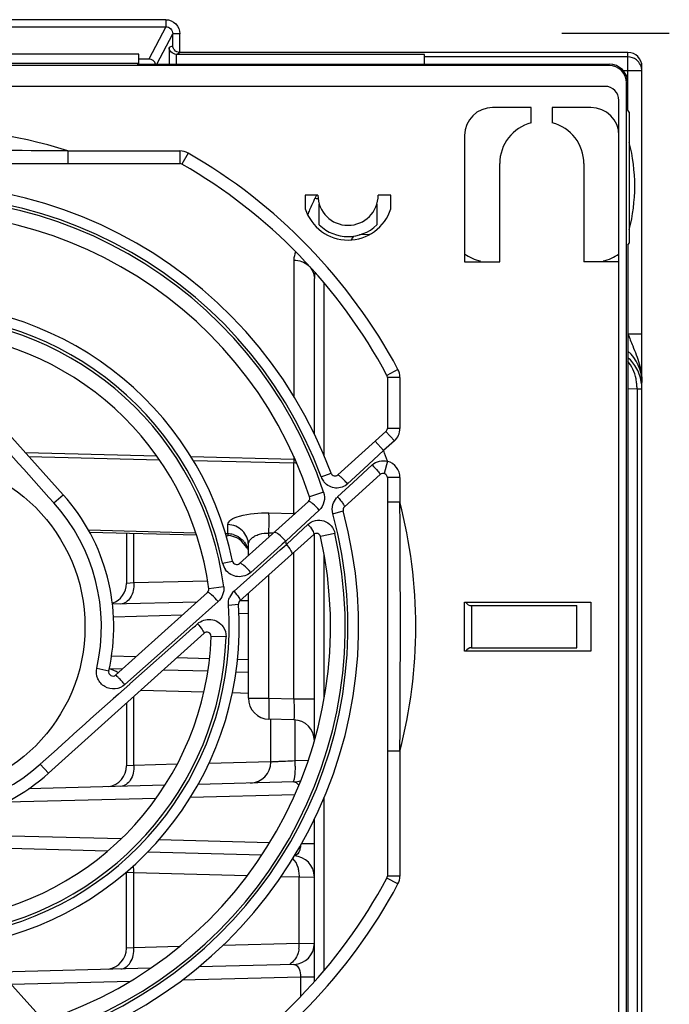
# Model space of a CAD drawing. Header units: inches. Extents: x 0 to 82.7, y 0 to 58.5.
# Tile 87 of 91: x 34.9 to 36.7, y 45.6 to 48.3. Entities that reach past the tile are written whole.
import ezdxf

# ---------------------------------------------------------------- set-up
doc = ezdxf.new("R2010")
doc.units = ezdxf.units.IN
doc.header["$LTSCALE"] = 4.547244
doc.header["$MEASUREMENT"] = 0
doc.linetypes.add('CENTER', pattern=[0.6, 0.375, -0.075, 0.075, -0.075])
doc.layers.get('0').update_dxf_attribs({"linetype": 'CONTINUOUS'})
doc.layers.add('DEFAULT_1', color=7, linetype='CENTER')

msp = doc.modelspace()

# ---------------------------------------------------------------- linework, layer by layer
at = {"color": 7, "linetype": 'CONTINUOUS'}
for p, q in [((35.2711, 48.3141), (34.4613, 48.3141)), ((35.2711, 48.3141), (35.2711, 48.2946)), ((34.481, 48.2945), (35.2711, 48.2946)), ((35.2711, 48.2946), (35.2237, 48.2038)), ((35.2459, 48.189), (35.2907, 48.2748)), ((35.2907, 48.2413), (35.2907, 48.2748)), ((35.3108, 48.2221), (35.3106, 48.2744)), ((35.2907, 48.2413), (35.2804, 48.2361)), ((35.2804, 48.2361), (35.2804, 48.189)), ((35.1953, 48.2177), (34.5654, 48.2177)), ((35.1953, 48.1912), (35.1953, 48.2177)), ((35.2237, 48.2038), (35.1953, 48.2038)), ((35.3005, 48.2169), (35.3108, 48.2221)), ((35.3005, 48.2169), (35.3005, 48.189)), ((35.9973, 48.2169), (35.3005, 48.2169)), ((36.5682, 48.2221), (35.3108, 48.2221)), ((35.9973, 48.1895), (35.9973, 48.2169)), ((36.5682, 48.2097), (35.9973, 48.2097)), ((36.5681, 48.0608), (36.5682, 48.2221)), ((36.5154, 48.1861), (33.2178, 48.1861)), ((35.1953, 48.1912), (34.5654, 48.1912)), ((35.1906, 48.189), (35.1906, 48.1895)), ((35.1906, 48.189), (36.5154, 48.1895)), ((35.7812, 48.189), (35.7812, 48.1895)), ((36.5154, 48.1861), (36.5154, 48.1895)), ((36.6075, 45.0044), (36.6075, 48.1827)), ((36.6075, 48.1703), (36.556, 48.1703)), ((36.5036, 48.127), (33.267, 48.127)), ((36.5646, 45.0857), (36.5646, 48.1369)), ((36.5646, 48.1369), (36.5681, 48.1369)), ((36.2969, 48.068), (36.1886, 48.068)), ((36.2969, 48.0249), (36.2969, 48.068)), ((36.356, 48.068), (36.356, 48.0249)), ((36.4642, 48.068), (36.356, 48.068)), ((36.543, 45.1349), (36.543, 48.0877)), ((36.572, 48.0552), (36.572, 47.687)), ((36.1099, 47.9892), (36.1099, 47.6349)), ((34.9968, 47.9459), (34.9968, 47.9105)), ((34.9968, 47.9459), (35.3108, 47.9459)), ((35.3108, 47.9459), (35.3108, 47.9105)), ((35.3343, 47.9397), (35.3166, 47.9089)), ((34.1732, 47.9105), (35.3108, 47.9105)), ((36.2083, 47.6349), (36.2083, 47.9105)), ((36.4445, 47.9105), (36.4445, 47.6349)), ((35.6627, 47.8219), (35.6627, 47.7838)), ((35.6981, 47.8219), (35.6627, 47.8219)), ((35.6943, 47.8219), (35.6897, 47.8128)), ((35.9028, 47.8219), (35.8674, 47.8219)), ((35.9028, 47.7838), (35.9028, 47.8219)), ((35.702, 47.7384), (35.702, 47.7964)), ((35.8634, 47.7964), (35.8634, 47.7384)), ((35.8434, 47.7115), (35.815, 47.7104)), ((36.5681, 47.6815), (36.5681, 45.0857)), ((35.6307, 47.6399), (35.6307, 47.2569)), ((36.1099, 47.6349), (36.2083, 47.6349)), ((36.543, 47.6349), (36.4445, 47.6349)), ((35.6882, 47.1513), (35.6882, 47.5885)), ((35.7159, 47.0906), (35.7159, 47.5756)), ((36.5682, 47.4331), (36.6075, 47.433)), ((34.5903, 47.4179), (34.9832, 46.9815)), ((35.9228, 47.3331), (35.8916, 47.3164)), ((35.893, 47.3108), (35.893, 47.1674)), ((35.9284, 47.3108), (35.893, 47.3108)), ((35.9284, 47.3108), (35.9284, 47.1674)), ((36.5681, 47.2792), (36.5937, 47.2785)), ((36.5937, 47.2785), (36.5937, 45.116)), ((35.8891, 47.1586), (35.7541, 47.0371)), ((35.9128, 47.1323), (35.8891, 47.1586)), ((35.9284, 47.1674), (35.893, 47.1674)), ((35.8827, 47.1052), (35.859, 47.1315)), ((35.9128, 47.1323), (35.8827, 47.1052)), ((35.2459, 47.09), (34.8775, 47.0989)), ((35.8827, 47.1052), (35.8268, 47.0538)), ((34.8867, 47.0887), (35.2532, 47.0798)), ((35.6307, 47.0807), (35.342, 47.0876)), ((35.3481, 47.0775), (35.6307, 47.0707)), ((35.6307, 47.0884), (35.6307, 47.0807)), ((35.6307, 47.0807), (35.6307, 47.0707)), ((35.6307, 46.929), (35.6307, 47.0707)), ((35.8936, 47.0752), (35.8843, 47.041)), ((35.8268, 47.0538), (35.7814, 47.0119)), ((35.7971, 47.0158), (35.8508, 47.0652)), ((35.7072, 47.0314), (35.7351, 47.0418)), ((35.7535, 46.9755), (35.7971, 47.0158)), ((35.7725, 46.9477), (35.8733, 47.0384)), ((35.893, 47.0296), (35.893, 45.9117)), ((35.9284, 47.0296), (35.893, 47.0296)), ((35.9284, 47.0296), (35.9284, 46.9607)), ((35.7142, 46.9883), (35.675, 46.9753)), ((34.9575, 46.9583), (34.9832, 46.9815)), ((35.6717, 46.9629), (35.4782, 46.7887)), ((35.6723, 46.9631), (35.6717, 46.9629)), ((35.9284, 46.9607), (35.893, 46.9607)), ((35.7018, 46.9384), (35.6382, 46.8795)), ((35.7403, 46.9281), (35.769, 46.9359)), ((35.5607, 46.9304), (35.6307, 46.929)), ((35.561, 46.9183), (35.5607, 46.9304)), ((35.561, 46.8904), (35.5611, 46.9123)), ((35.6309, 46.9261), (35.6307, 46.929)), ((35.3559, 46.8741), (35.0544, 46.882)), ((35.0572, 46.8768), (35.3577, 46.8689)), ((35.4457, 46.8718), (35.4457, 46.8976)), ((35.6382, 46.8795), (35.6077, 46.8511)), ((35.6428, 46.8729), (35.6702, 46.8984)), ((35.1607, 46.8741), (35.1607, 46.7328)), ((35.1818, 46.7339), (35.1818, 46.8735)), ((35.4457, 46.8718), (35.4392, 46.8719)), ((35.4407, 46.8667), (35.4457, 46.8666)), ((35.4793, 46.6837), (35.6863, 46.8701)), ((35.5607, 46.865), (35.5607, 46.8739)), ((35.5726, 46.8737), (35.5607, 46.8739)), ((35.6077, 46.8511), (35.598, 46.8424)), ((35.6097, 46.8422), (35.6428, 46.8729)), ((35.6867, 46.8708), (35.6863, 46.8701)), ((35.6882, 46.2908), (35.6882, 46.8701)), ((35.746, 46.8728), (35.7057, 46.8639)), ((35.5032, 46.8112), (35.5032, 46.8411)), ((35.585, 46.8308), (35.5099, 46.7637)), ((35.5251, 46.7665), (35.5921, 46.8265)), ((35.598, 46.8424), (35.585, 46.8308)), ((35.5921, 46.8265), (35.6033, 46.8365)), ((35.6033, 46.8365), (35.6097, 46.8422)), ((35.4308, 46.7893), (35.4588, 46.7951)), ((35.6307, 46.409), (35.6307, 46.82)), ((35.7159, 46.4106), (35.7159, 46.813)), ((35.4627, 46.7108), (35.5251, 46.7665)), ((35.3887, 46.7393), (35.1818, 46.7339)), ((35.5607, 46.4108), (35.5607, 46.757)), ((35.1818, 46.7339), (35.1607, 46.7328)), ((35.4338, 46.7233), (35.392, 46.7179)), ((35.3882, 46.7076), (35.1306, 46.4757)), ((35.5032, 46.6842), (35.4793, 46.6836)), ((35.5032, 46.4108), (35.5032, 46.7052)), ((35.358, 46.6804), (35.1215, 46.6742)), ((35.4182, 46.6818), (35.3391, 46.6113)), ((35.4469, 46.6721), (35.4754, 46.6741)), ((36.1099, 46.6802), (36.4642, 46.6802)), ((36.1099, 46.5424), (36.1099, 46.6802)), ((36.1296, 46.6703), (36.4249, 46.6703)), ((36.1296, 46.6703), (36.1296, 46.5522)), ((36.4249, 46.5522), (36.4249, 46.6703)), ((36.4642, 46.6802), (36.4642, 46.5424)), ((35.1245, 46.6392), (35.3178, 46.6443)), ((35.4766, 46.6484), (35.5032, 46.6491)), ((35.3391, 46.6113), (35.1565, 46.4488)), ((35.3263, 46.5892), (35.3483, 46.6088)), ((35.3483, 46.6088), (35.3511, 46.6113)), ((35.3511, 46.6113), (35.3542, 46.614)), ((35.3542, 46.614), (35.3603, 46.6195)), ((35.3787, 46.5931), (34.9423, 46.2002)), ((35.1705, 46.4505), (35.3263, 46.5892)), ((35.4405, 46.5826), (35.3984, 46.584)), ((36.1296, 46.5522), (36.4249, 46.5522)), ((35.1872, 46.5266), (35.1189, 46.5284)), ((35.3939, 46.5212), (35.3015, 46.5236)), ((35.5032, 46.5184), (35.4727, 46.5192)), ((36.4642, 46.5424), (36.1099, 46.5424)), ((35.0774, 46.4949), (35.1112, 46.4871)), ((35.1493, 46.4925), (35.1114, 46.4935)), ((35.3893, 46.4862), (35.2636, 46.4895)), ((35.5032, 46.4832), (35.4684, 46.4841)), ((35.1818, 46.2221), (35.1818, 46.4158)), ((35.2009, 46.4331), (35.3784, 46.4284)), ((35.4583, 46.4263), (35.5036, 46.4251)), ((35.5032, 46.4108), (35.5607, 46.4108)), ((35.5607, 46.4108), (35.6307, 46.409)), ((35.6307, 46.409), (35.6882, 46.409)), ((35.1607, 46.3968), (35.1607, 46.221)), ((35.6307, 46.35), (35.5607, 46.3518)), ((35.5662, 46.2316), (35.5662, 46.3518)), ((35.634, 46.2347), (35.634, 46.35)), ((35.9284, 46.2618), (35.893, 46.2618)), ((35.9284, 46.2618), (35.9284, 45.9117)), ((34.9191, 46.2259), (34.9423, 46.2002)), ((35.1818, 46.2221), (35.1607, 46.221)), ((35.3032, 46.2253), (35.1818, 46.2221)), ((35.5662, 46.2322), (35.392, 46.2276)), ((35.6708, 46.2357), (35.634, 46.2347)), ((35.2688, 46.1663), (34.8864, 46.1563)), ((35.6307, 46.1758), (35.362, 46.1687)), ((34.8253, 46.1195), (35.2447, 46.1305)), ((35.3409, 46.133), (35.6337, 46.1407)), ((35.7159, 45.647), (35.7159, 46.1325)), ((35.6882, 45.6151), (35.6882, 46.0708)), ((35.1457, 46.0159), (34.4534, 46.034)), ((35.1078, 45.9818), (34.4858, 45.9981)), ((35.5625, 46.005), (35.2516, 46.0131)), ((35.6524, 46.0027), (35.6882, 46.0027)), ((35.5407, 45.9704), (35.2198, 45.9788)), ((35.1607, 45.7092), (35.1607, 45.9229)), ((35.1607, 45.9229), (35.1818, 45.9217)), ((35.1818, 45.9217), (35.5001, 45.9134)), ((35.1818, 45.7103), (35.1818, 45.9217)), ((35.5953, 45.9109), (35.646, 45.9096)), ((35.646, 45.7224), (35.646, 45.9096)), ((35.646, 45.9096), (35.6882, 45.909)), ((35.9284, 45.9117), (35.893, 45.9117)), ((35.9228, 45.8895), (35.8916, 45.9062)), ((35.646, 45.7224), (35.4309, 45.7168)), ((35.646, 45.7224), (35.6882, 45.723)), ((34.9237, 45.5117), (34.7495, 45.7051)), ((35.1818, 45.7103), (35.1607, 45.7092)), ((35.3087, 45.7136), (35.1818, 45.7103)), ((35.6307, 45.664), (35.3636, 45.657)), ((35.2285, 45.6534), (34.8061, 45.6424)), ((34.837, 45.608), (35.172, 45.6168)), ((35.3176, 45.6206), (35.6494, 45.6293)), ((35.6494, 45.6293), (35.6882, 45.6293)), ((35.6494, 45.6293), (35.6494, 45.5732))]:
    msp.add_line(p, q, dxfattribs=at)
msp.add_circle((34.5721, 46.6113), 0.4724, dxfattribs=at)
for centre, radius, start, end in [((36.5154, 48.1369), 0.0526, 360, 90), ((36.5154, 48.1369), 0.0492, 360, 90), ((36.5036, 48.0877), 0.0394, 360, 90), ((36.1886, 47.9892), 0.0787, 90, 179.9999), ((36.4642, 47.9892), 0.0787, 360, 90), ((36.4741, 47.9892), 0.1181, 33.9521, 37.273), ((34.5721, 46.6113), 1.4006, 72.3481, 110.6497), ((36.3264, 47.9105), 0.1181, 104.4775, 180), ((36.3264, 47.9105), 0.1181, 360, 75.5225), ((34.5721, -2.6992), 50.6469, 89.51953, 90.45129), ((35.3108, 47.8987), 0.0472, 60.1549, 90), ((34.5721, 46.6113), 1.5315, 28.1199, 60.1549), ((35.3108, 47.8987), 0.0118, 60.1549, 90), ((34.5721, 46.6113), 1.4961, 28.1199, 60.1549), ((34.5721, 46.6113), 1.2402, 20.312, 105.1721), ((34.5721, 46.6113), 1.2104, 20.312, 105.1721), ((35.7827, 47.8219), 0.0846, 180, 360), ((34.5721, 46.6113), 1.2027, 18.2681, 102.5609), ((36.2152, 47.5456), 0.5895, 154.7985, 156.4931), ((36.2623, 47.5237), 0.6414, 154.0437, 154.8105), ((36.2903, 47.51), 0.6726, 153.5595, 154.0457), ((36.3097, 47.5004), 0.6943, 153.2564, 153.5604), ((35.671, 47.6827), 0.1314, 77.7516, 81.8244), ((34.5721, 46.6113), 1.1614, 18.2682, 102.5609), ((35.7827, 47.8219), 0.126, 197.6124, 342.3876), ((36.1643, 47.5678), 0.534, 156.4977, 158.0345), ((35.7827, 47.8219), 0.1161, 225.9795, 314.0205), ((36.2228, 47.4155), 0.5149, 145.5279, 146.9513), ((36.4741, 47.753), 0.1181, 322.727, 326.0479), ((36.1788, 47.753), 0.1181, 234.3147, 258.1003), ((36.4741, 47.753), 0.1181, 281.8951, 305.6853), ((35.7717, 47.5884), 0.0834, 168.2253, 179.9909), ((34.5721, 46.6113), 0.9055, 11.7107, 93.9787), ((34.5721, 46.6113), 0.8769, 11.7107, 93.9787), ((34.5721, 46.6113), 0.8689, 7.4088, 88.1064), ((34.5721, 46.6113), 0.8268, 7.4088, 88.1064), ((36.4893, 47.2966), 0.1182, 359.9934, 48.1474), ((35.8812, 47.3108), 0.0472, 360, 28.1199), ((35.8812, 47.3108), 0.0118, 360, 28.1199), ((36.461, 47.2791), 0.1327, 5.7237, 11.8157), ((36.4623, 47.2792), 0.1314, 359.7043, 5.7367), ((77.3098, 85.0226), 56.9439, 221.60587, 221.94774), ((35.8812, 47.1674), 0.0118, 312, 360), ((35.8812, 47.1674), 0.0472, 312, 360), ((34.5721, 46.6113), 1.4006, 19.3438, 20.6497), ((35.6292, 47.014), 0.0667, 85.5222, 88.6874), ((35.6292, 47.0093), 0.0614, 80.6725, 88.5397), ((35.8812, 47.0296), 0.0472, 360, 74.6963), ((35.7534, 47.0486), 0.0493, 200.3441, 215.769), ((35.7528, 47.0482), 0.0485, 215.8067, 220.971), ((35.7462, 47.0459), 0.0118, 200.315, 312.0009), ((35.8812, 47.0296), 0.0118, 360, 132), ((34.5721, 46.6113), 0.5532, 347.0314, 42), ((35.6638, 46.9716), 0.0118, 312.0026, 18.2713), ((35.7841, 46.9423), 0.0452, 132.741, 138.1826), ((-14.3366, 46.6113), 50.2662, 359.60169, 0.39831), ((34.5721, 46.6113), 1.4006, 345.5525, 14.4475), ((34.5721, 46.6113), 0.5186, 347.0314, 42), ((34.5721, 46.6113), 1.2402, 290.312, 15.1721), ((35.7804, 46.9389), 0.0118, 132.0018, 195.1726), ((34.5721, 46.6113), 1.2103, 290.312, 15.1721), ((34.7615, 46.9101), 0.7996, 0.1584, 0.5843), ((35.6292, 46.8683), 0.0608, 85.6385, 88.5612), ((33.3475, 46.9168), 2.2136, 358.89, 359.1057), ((33.4287, 46.9156), 2.1324, 359.1039, 359.3233), ((34.5721, 46.6113), 1.1614, 288.2682, 12.5609), ((34.5721, 46.6113), 1.2027, 288.2681, 12.5609), ((35.4441, 46.8099), 0.0619, 74.6149, 88.5111), ((35.4441, 46.8076), 0.0591, 22.7713, 88.5), ((35.4462, 46.8138), 0.0574, 38.9572, 46.3571), ((34.5721, 46.6113), 1.063, 12.5463, 13.0371), ((35.6942, 46.8613), 0.0118, 12.5634, 132.0007), ((35.4703, 46.7975), 0.0118, 191.7129, 311.9983), ((35.4772, 46.799), 0.0474, 191.7845, 216.0574), ((35.1016, 46.7328), 0.0591, 289.3895, 360), ((35.3803, 46.7164), 0.0118, 312.0011, 7.4088), ((35.4945, 46.6752), 0.0477, 131.7582, 157.913), ((35.4872, 46.6749), 0.0118, 132.0008, 183.9725), ((34.5721, 46.6113), 0.8769, 281.7107, 3.9787), ((34.5721, 46.6113), 0.9055, 281.7107, 3.9787), ((36.1296, 46.69), 0.0197, 210.0047, 270), ((34.5721, 46.6113), 0.8268, 277.4087, 358.1064), ((34.5721, 46.6113), 0.8689, 277.4088, 358.1064), ((35.3866, 46.5844), 0.0118, 358.1069, 132.0018), ((36.1296, 46.5325), 0.0197, 90, 149.995), ((35.1016, 46.4347), 0.0591, 52.8324, 79.5331), ((35.1227, 46.4845), 0.0118, 167.0341, 312.002), ((72.7203, 4.1674), 56.5495, 131.607, 131.94852), ((35.5622, 46.4108), 0.0591, 180, 268.5), ((35.6292, 46.2909), 0.0591, 0, 88.5), ((34.5721, 46.6113), 0.5186, 257.0314, 312), ((35.1016, 46.221), 0.0591, 279.0102, 360), ((35.5071, 46.2316), 0.0591, 271.5, 359.9999), ((35.2229, 46.2241), 0.4112, 359.3839, 1.4824), ((34.5721, 46.6113), 1.2104, 200.312, 285.1721), ((34.5721, 46.6113), 0.5532, 257.0314, 312), ((34.5721, 46.6113), 1.2402, 200.312, 285.1721), ((35.6292, 46.2348), 0.0591, 271.5, 290.7187), ((35.6292, 45.909), 0.0591, 0, 88.5), ((35.5559, 45.911), 0.0902, 359.1192, 8.7584), ((35.8812, 45.9117), 0.0118, 331.8801, 360), ((35.8812, 45.9117), 0.0472, 331.8801, 360), ((34.5721, 46.6113), 1.4961, 299.8451, 331.8801), ((34.5721, 46.6113), 1.5315, 299.8451, 331.8801), ((35.6292, 45.723), 0.0591, 271.5, 360), ((35.5559, 45.721), 0.0901, 351.2491, 0.8963), ((35.1016, 45.7092), 0.0591, 278.8405, 360)]:
    msp.add_arc(centre, radius, start, end, dxfattribs=at)
for centre, major_axis, ratio, start_param, end_param in [((35.2236, 48.184), (-0.0092, -0.0176), 0.993666, 2.307956, 3.62085), ((36.5682, 48.1827), (0, 0.0394), 0.999657, -1.570796, 0)]:
    msp.add_ellipse(centre, major_axis=major_axis, ratio=ratio, start_param=start_param, end_param=end_param, dxfattribs=at)
for points, knots in [([(35.2711, 48.3141), (35.2812, 48.3142), (35.3023, 48.3055), (35.3105, 48.2845), (35.3106, 48.2744)], [0, 0, 0, 0, 0.499767, 1, 1, 1, 1]), ([(35.2711, 48.2946), (35.2762, 48.2946), (35.2867, 48.2903), (35.2907, 48.2798), (35.2907, 48.2748)], [0, 0, 0, 0, 0.500203, 1, 1, 1, 1]), ([(35.3104, 48.2744), (35.3079, 48.2744), (35.3014, 48.2746), (35.2948, 48.2742), (35.2907, 48.2748)], [0, 0, 0, 0, 0.370447, 1, 1, 1, 1]), ([(35.3005, 48.2169), (35.2951, 48.2171), (35.2848, 48.2217), (35.2806, 48.2317), (35.2804, 48.2361)], [0, 0, 0, 0, 0.552822, 1, 1, 1, 1]), ([(35.3104, 48.2221), (35.305, 48.2222), (35.295, 48.2272), (35.2909, 48.2369), (35.2907, 48.2413)], [0, 0, 0, 0, 0.552955, 1, 1, 1, 1]), ([(35.6307, 47.6399), (35.6453, 47.6396), (35.6742, 47.63), (35.6882, 47.6017), (35.6882, 47.5885)], [0, 0, 0, 0, 0.52386, 1, 1, 1, 1]), ([(36.5682, 47.4331), (36.5726, 47.4216), (36.5837, 47.3937), (36.6021, 47.3497), (36.6075, 47.3142), (36.6075, 47.2966)], [0, 0, 0, 0, 0.257235, 0.630693, 1, 1, 1, 1]), ([(36.5937, 47.2785), (36.5955, 47.2785), (36.6, 47.2784), (36.6046, 47.2786), (36.6073, 47.2783)], [0, 0, 0, 0, 0.389985, 1, 1, 1, 1]), ([(35.8508, 47.0652), (35.856, 47.0594), (35.863, 47.0504), (35.8717, 47.0421), (35.8732, 47.0386)], [0, 0, 0, 0, 0.67316, 1, 1, 1, 1]), ([(35.7814, 47.0119), (35.7727, 47.0039), (35.7474, 46.9948), (35.7239, 47.0074), (35.7161, 47.0163)], [0, 0, 0, 0, 0.499025, 1, 1, 1, 1]), ([(35.7814, 47.0119), (35.7783, 47.0154), (35.7725, 47.0216), (35.764, 47.0303), (35.7589, 47.0341), (35.7549, 47.0378), (35.7541, 47.0371)], [0, 0, 0, 0, 0.375374, 0.697424, 0.915736, 1, 1, 1, 1]), ([(35.7142, 46.9883), (35.717, 46.9798), (35.7179, 46.9608), (35.7083, 46.9444), (35.7018, 46.9384)], [0, 0, 0, 0, 0.502118, 1, 1, 1, 1]), ([(35.7018, 46.9384), (35.6962, 46.9448), (35.6881, 46.9533), (35.6781, 46.9608), (35.6738, 46.9634), (35.6723, 46.9631)], [0, 0, 0, 0, 0.654897, 0.881458, 1, 1, 1, 1]), ([(35.7535, 46.9755), (35.7563, 46.9723), (35.7614, 46.9663), (35.768, 46.9577), (35.7711, 46.9526), (35.7733, 46.9484), (35.7725, 46.9477)], [0, 0, 0, 0, 0.379556, 0.697975, 0.91222, 1, 1, 1, 1]), ([(35.4457, 46.8976), (35.4458, 46.9027), (35.4565, 46.9149), (35.4959, 46.9278), (35.5331, 46.931), (35.5607, 46.9304)], [0, 0, 0, 0, 0.124035, 0.336967, 1, 1, 1, 1]), ([(35.6702, 46.8984), (35.6814, 46.9088), (35.7187, 46.9171), (35.7426, 46.8881), (35.746, 46.8728)], [0, 0, 0, 0, 0.494934, 1, 1, 1, 1]), ([(35.5032, 46.8411), (35.5032, 46.8554), (35.4904, 46.8854), (35.4604, 46.8972), (35.4457, 46.8976)], [0, 0, 0, 0, 0.492246, 1, 1, 1, 1]), ([(35.6702, 46.8984), (35.6748, 46.893), (35.6808, 46.8854), (35.6859, 46.876), (35.6871, 46.8722), (35.6867, 46.8708)], [0, 0, 0, 0, 0.65307, 0.874687, 1, 1, 1, 1]), ([(35.4457, 46.8718), (35.4457, 46.8705), (35.4451, 46.8694), (35.4461, 46.8666), (35.4457, 46.8666)], [0, 0, 0, 0, 0.748706, 1, 1, 1, 1]), ([(35.5032, 46.8411), (35.5032, 46.8472), (35.5075, 46.8558), (35.5142, 46.8611), (35.5162, 46.8625)], [0, 0, 0, 0, 0.709624, 1, 1, 1, 1]), ([(35.5273, 46.8684), (35.5297, 46.8694), (35.5405, 46.873), (35.552, 46.8742), (35.5607, 46.8739)], [0, 0, 0, 0, 0.230311, 1, 1, 1, 1]), ([(35.6077, 46.8511), (35.6017, 46.8583), (35.5922, 46.8674), (35.5812, 46.875), (35.5755, 46.8762), (35.5743, 46.8752)], [0, 0, 0, 0, 0.663477, 0.886039, 1, 1, 1, 1]), ([(35.6097, 46.8422), (35.6144, 46.8366), (35.6196, 46.8295), (35.6263, 46.816), (35.6237, 46.8137)], [0, 0, 0, 0, 0.678522, 1, 1, 1, 1]), ([(35.5099, 46.7637), (35.5002, 46.755), (35.4722, 46.7455), (35.4465, 46.7605), (35.4388, 46.7711)], [0, 0, 0, 0, 0.497781, 1, 1, 1, 1]), ([(35.5099, 46.7637), (35.5039, 46.7707), (35.4946, 46.78), (35.4846, 46.7875), (35.4793, 46.7896), (35.4782, 46.7887)], [0, 0, 0, 0, 0.676165, 0.897884, 1, 1, 1, 1]), ([(35.1818, 46.7339), (35.182, 46.7197), (35.1782, 46.6942), (35.1559, 46.6751), (35.1454, 46.6749)], [0, 0, 0, 0, 0.574811, 1, 1, 1, 1]), ([(35.4627, 46.7108), (35.4676, 46.7052), (35.474, 46.697), (35.4789, 46.6885), (35.4801, 46.6844), (35.4793, 46.6837)], [0, 0, 0, 0, 0.691631, 0.903924, 1, 1, 1, 1]), ([(35.4182, 46.6818), (35.4125, 46.6883), (35.4044, 46.6971), (35.3943, 46.705), (35.3903, 46.7079), (35.3887, 46.7078)], [0, 0, 0, 0, 0.656474, 0.884071, 1, 1, 1, 1]), ([(35.3603, 46.6195), (35.3702, 46.6283), (35.3987, 46.6377), (35.4244, 46.6221), (35.432, 46.6113)], [0, 0, 0, 0, 0.500007, 1, 1, 1, 1]), ([(35.3603, 46.6195), (35.365, 46.6142), (35.3713, 46.6069), (35.3769, 46.5981), (35.3789, 46.5949), (35.3789, 46.5937)], [0, 0, 0, 0, 0.664786, 0.88582, 1, 1, 1, 1]), ([(35.1565, 46.4488), (35.1491, 46.4422), (35.1295, 46.4336), (35.0986, 46.4405), (35.0773, 46.4639), (35.0752, 46.4853), (35.0774, 46.4949)], [0, 0, 0, 0, 0.249959, 0.500036, 0.750107, 1, 1, 1, 1]), ([(35.1565, 46.4488), (35.1534, 46.4523), (35.1475, 46.4584), (35.1395, 46.468), (35.1344, 46.4712), (35.1313, 46.4764), (35.1306, 46.4757)], [0, 0, 0, 0, 0.378015, 0.702791, 0.921823, 1, 1, 1, 1]), ([(35.5607, 46.4108), (35.5605, 46.4033), (35.5602, 46.3894), (35.56, 46.3729), (35.5602, 46.3625), (35.56, 46.3567), (35.5606, 46.3542), (35.5603, 46.3518), (35.5607, 46.3518)], [0, 0, 0, 0, 0.382318, 0.706423, 0.830617, 0.923103, 0.980091, 1, 1, 1, 1]), ([(35.6307, 46.409), (35.6309, 46.4015), (35.6312, 46.3876), (35.6314, 46.3711), (35.6312, 46.3607), (35.6314, 46.3548), (35.6308, 46.3523), (35.6311, 46.35), (35.6307, 46.35)], [0, 0, 0, 0, 0.382593, 0.70698, 0.831204, 0.923602, 0.980375, 1, 1, 1, 1]), ([(35.1818, 46.2221), (35.182, 46.2079), (35.1782, 46.1824), (35.1559, 46.1633), (35.1454, 46.1631)], [0, 0, 0, 0, 0.574805, 1, 1, 1, 1]), ([(35.634, 46.2347), (35.6251, 46.2343), (35.6123, 46.2337), (35.5962, 46.233), (35.5861, 46.2326), (35.5782, 46.232), (35.5716, 46.2322), (35.5689, 46.2312), (35.5662, 46.232), (35.5662, 46.2316)], [0, 0, 0, 0, 0.392442, 0.565288, 0.714857, 0.836466, 0.926356, 0.981387, 1, 1, 1, 1]), ([(35.6341, 46.2196), (35.634, 46.2099), (35.6336, 46.1968), (35.6311, 46.1826), (35.6296, 46.1775), (35.6284, 46.1762)], [0, 0, 0, 0, 0.66083, 0.878957, 1, 1, 1, 1]), ([(35.6307, 46.1758), (35.632, 46.1758), (35.638, 46.175), (35.6422, 46.1696), (35.6443, 46.1655)], [0, 0, 0, 0, 0.214676, 1, 1, 1, 1]), ([(35.6492, 45.9972), (35.649, 45.993), (35.6473, 45.9821), (35.6398, 45.969), (35.6325, 45.9682)], [0, 0, 0, 0, 0.365691, 1, 1, 1, 1]), ([(35.645, 45.9247), (35.6444, 45.9284), (35.6415, 45.9415), (35.635, 45.9543), (35.6277, 45.9608)], [0, 0, 0, 0, 0.277513, 1, 1, 1, 1]), ([(35.1454, 45.6512), (35.1559, 45.6515), (35.1782, 45.6706), (35.182, 45.6961), (35.1818, 45.7103)], [0, 0, 0, 0, 0.425189, 1, 1, 1, 1]), ([(35.645, 45.7073), (35.6443, 45.7025), (35.6405, 45.6865), (35.6301, 45.6704), (35.6193, 45.6656)], [0, 0, 0, 0, 0.291334, 1, 1, 1, 1]), ([(35.6307, 45.664), (35.633, 45.664), (35.64, 45.6618), (35.6477, 45.6486), (35.6495, 45.6366), (35.6494, 45.6293)], [0, 0, 0, 0, 0.158574, 0.484558, 1, 1, 1, 1])]:
    msp.add_open_spline(points, degree=3, knots=knots, dxfattribs=at)
for points in [[(36.5921, 48.2015), (36.5854, 48.2067), (36.5766, 48.2097), (36.5682, 48.2097)], [(36.6075, 48.1703), (36.6075, 48.1819), (36.6013, 48.1945), (36.5921, 48.2015)], [(36.5875, 47.8475), (36.5871, 47.8887), (36.5826, 47.9303), (36.572, 47.9701)], [(36.572, 47.7249), (36.5826, 47.7647), (36.5871, 47.8063), (36.5875, 47.8475)], [(35.6357, 47.6633), (35.6325, 47.656), (35.6308, 47.6479), (35.6307, 47.6399)], [(36.5931, 47.335), (36.5867, 47.3467), (36.5782, 47.3576), (36.5682, 47.3665)], [(36.5818, 47.3338), (36.5781, 47.3418), (36.5735, 47.3494), (36.5682, 47.3564)], [(36.5909, 47.3063), (36.5889, 47.3157), (36.5859, 47.325), (36.5818, 47.3338)], [(36.6066, 47.293), (36.6048, 47.3076), (36.6001, 47.3221), (36.5931, 47.335)], [(35.8508, 47.0652), (35.8616, 47.0751), (35.8795, 47.0793), (35.8936, 47.0752)], [(35.7403, 46.9539), (35.7422, 46.9607), (35.7458, 46.9672), (35.7505, 46.9724)], [(35.7403, 46.9281), (35.738, 46.9364), (35.738, 46.9456), (35.7403, 46.9539)], [(35.4605, 46.8696), (35.4698, 46.867), (35.4788, 46.862), (35.4858, 46.8553)], [(35.4909, 46.8498), (35.497, 46.8422), (35.5013, 46.8325), (35.5027, 46.8228)], [(35.5162, 46.8625), (35.5197, 46.8649), (35.5234, 46.8668), (35.5273, 46.8684)], [(35.4338, 46.7233), (35.4357, 46.7087), (35.4292, 46.6916), (35.4182, 46.6818)], [(35.4469, 46.6721), (35.4464, 46.6792), (35.4476, 46.6866), (35.4503, 46.6932)], [(35.432, 46.6113), (35.4377, 46.6031), (35.4409, 46.5926), (35.4405, 46.5826)], [(35.1818, 45.9217), (35.1819, 45.928), (35.1813, 45.9343), (35.1801, 45.9404)]]:
    msp.add_open_spline(points, degree=3, dxfattribs=at)
at = {"layer": 'DEFAULT_1', "color": 7, "linetype": 'CENTER'}
msp.add_line((36.3826, 48.2766), (36.6843, 48.2766), dxfattribs=at)

doc.saveas('drawing.dxf')
